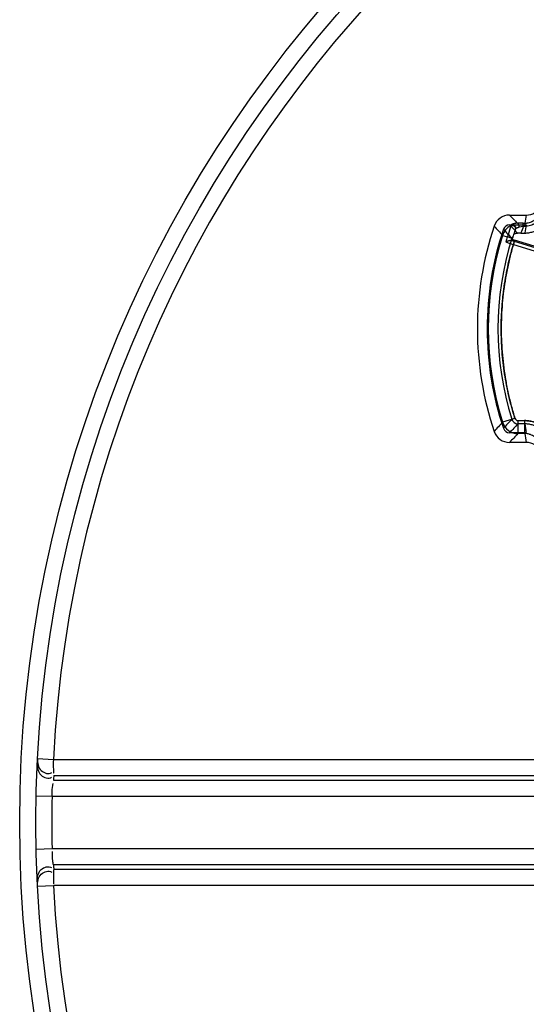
# Model space of a CAD drawing. Header units: millimetres. Extents: x 0 to 297, y 0 to 210.
# Tile 68 of 256: x 143.18 to 144.27, y 91.74 to 93.86. Entities that reach past the tile are written whole.
import ezdxf

# ---------------------------------------------------------------- set-up
doc = ezdxf.new("R2010")
doc.units = ezdxf.units.MM
doc.header["$LTSCALE"] = 16.335
doc.layers.get('0').update_dxf_attribs({"linetype": 'CONTINUOUS'})
doc.layers.add('01_GLOBAL', color=7, linetype='CONTINUOUS')
doc.layers.add('INTFCLR_144815', color=7, linetype='CONTINUOUS')

msp = doc.modelspace()

# ---------------------------------------------------------------- linework, layer by layer
at = {"color": 9, "linetype": 'Continuous'}
for p, q in [((143.2184, 92.2722), (143.2524, 92.2704)), ((143.2524, 92.2704), (144.7182, 92.2704)), ((143.2524, 92.2704), (143.312, 92.2704)), ((143.4814, 92.2704), (143.5347, 92.2704)), ((143.8671, 92.2704), (143.9095, 92.2704)), ((144.0701, 92.2704), (144.1086, 92.2704)), ((143.2532, 92.2356), (144.7186, 92.2356)), ((143.2527, 92.2258), (144.7195, 92.2258)), ((143.2154, 92.1918), (143.2495, 92.1911)), ((143.2495, 92.1911), (144.7536, 92.1911)), ((143.2154, 92.0771), (143.2495, 92.0779)), ((143.2495, 92.0779), (144.7536, 92.0779)), ((144.7195, 92.0431), (143.2527, 92.0431)), ((144.7186, 92.0333), (143.2532, 92.0333)), ((143.2184, 91.9968), (143.2524, 91.9985)), ((144.7182, 91.9985), (143.2524, 91.9985)), ((143.4264, 91.9985), (143.37, 91.9985)), ((143.9093, 91.9985), (143.8669, 91.9985)), ((143.991, 91.9985), (143.9505, 91.9985)), ((144.0698, 91.9985), (143.991, 91.9985)), ((144.2594, 91.9985), (144.2219, 91.9985))]:
    msp.add_line(p, q, dxfattribs=at)
for points in [[(143.5347, 92.2704), (143.6369, 92.2704), (143.6857, 92.2704), (143.7331, 92.2704), (143.7791, 92.2704), (143.8237, 92.2704)], [(143.9508, 92.2704), (143.9913, 92.2704), (144.0701, 92.2704)], [(143.6367, 91.9985), (143.5346, 91.9985), (143.4813, 91.9985)], [(143.8234, 91.9985), (143.7789, 91.9985), (143.7329, 91.9985), (143.6855, 91.9985), (143.6367, 91.9985)], [(144.1842, 91.9985), (144.1465, 91.9985), (144.1083, 91.9985)]]:
    msp.add_lwpolyline(points, dxfattribs=at)
at = {"color": 7, "linetype": 'Continuous'}
msp.add_circle((145.8748, 92.1345), 2.66, dxfattribs=at)
at = {"color": 9, "linetype": 'Continuous'}
for centre, radius, start, end in [((145.8748, 92.1345), 2.6259, 92.9675, 177.0325), ((145.8746, 92.0997), 2.6249, 177.0319, 177.2468), ((145.8733, 92.1345), 2.6244, 178.7642, 181.2358), ((145.8746, 92.1692), 2.6249, 182.7532, 182.9681), ((145.8748, 92.1345), 2.6259, 182.9675, 267.0325)]:
    msp.add_arc(centre, radius, start, end, dxfattribs=at)
for points, knots in [([(143.2184, 92.2722), (143.2179, 92.2631), (143.2203, 92.2442), (143.2426, 92.2375), (143.2489, 92.2419)], [0, 0, 0, 0, 0.541905, 1, 1, 1, 1]), ([(143.2179, 92.2622), (143.2174, 92.2532), (143.2199, 92.2343), (143.2422, 92.2276), (143.2485, 92.2319)], [0, 0, 0, 0, 0.541188, 1, 1, 1, 1]), ([(143.2524, 92.2704), (143.2524, 92.2626), (143.2517, 92.2606), (143.253, 92.2393), (143.2531, 92.2412)], [0, 0, 0, 0, 0.803532, 1, 1, 1, 1]), ([(143.2495, 92.1911), (143.2498, 92.1987), (143.2489, 92.2004), (143.252, 92.2199), (143.252, 92.2184)], [0, 0, 0, 0, 0.833231, 1, 1, 1, 1]), ([(143.2527, 92.0431), (143.2519, 92.0459), (143.2508, 92.0555), (143.2503, 92.0651), (143.2503, 92.0718)], [0, 0, 0, 0, 0.303685, 1, 1, 1, 1]), ([(143.2179, 92.0067), (143.2174, 92.0158), (143.2199, 92.0347), (143.2422, 92.0413), (143.2485, 92.037)], [0, 0, 0, 0, 0.541188, 1, 1, 1, 1]), ([(143.2184, 91.9968), (143.2179, 92.0058), (143.2204, 92.0248), (143.2426, 92.0315), (143.249, 92.0272)], [0, 0, 0, 0, 0.541371, 1, 1, 1, 1]), ([(143.2532, 92.0333), (143.2525, 92.03), (143.2528, 92.0194), (143.2524, 92.009), (143.2526, 92.002)], [0, 0, 0, 0, 0.325359, 1, 1, 1, 1])]:
    msp.add_open_spline(points, degree=3, knots=knots, dxfattribs=at)
at = {"layer": '01_GLOBAL', "color": 7, "linetype": 'Continuous'}
msp.add_circle((145.8748, 92.1345), 2.695, dxfattribs=at)
at = {"layer": 'INTFCLR_144815', "color": 6, "linetype": 'Continuous'}
for p, q in [((144.236, 93.4437), (144.2721, 93.4437)), ((144.236, 93.4227), (144.2721, 93.4227)), ((144.2606, 93.4051), (144.2689, 93.4051)), ((144.2985, 93.3737), (144.2469, 93.3895)), ((144.2721, 92.9747), (144.236, 92.9747)), ((144.2721, 92.9537), (144.236, 92.9537))]:
    msp.add_line(p, q, dxfattribs=at)
at = {"layer": 'INTFCLR_144815', "color": 9, "linetype": 'Continuous'}
for p, q in [((144.2385, 93.4209), (144.2313, 93.3968)), ((144.2657, 93.4263), (144.2527, 93.4262)), ((144.2657, 93.4193), (144.2565, 93.4178)), ((144.2657, 93.4193), (144.2657, 93.4263)), ((144.2657, 93.4263), (144.2689, 93.4263)), ((144.2689, 93.4193), (144.2657, 93.4193)), ((144.2689, 93.4263), (144.2689, 93.4193)), ((144.2209, 93.4001), (144.2313, 93.3968)), ((144.242, 93.3934), (144.2313, 93.3968)), ((144.2409, 93.3938), (144.242, 93.3935)), ((144.2462, 93.3872), (144.2442, 93.3806)), ((144.2442, 93.3806), (144.2981, 93.3641)), ((144.2462, 93.3872), (144.3001, 93.3707)), ((144.2476, 93.0056), (144.2209, 92.9973)), ((144.2476, 93.0056), (144.2409, 93.0035)), ((144.2542, 93.0007), (144.2686, 93.0007)), ((144.2686, 92.9937), (144.2542, 92.9937)), ((144.2543, 92.9727), (144.2543, 93.0007)), ((144.2686, 93.0007), (144.2686, 92.9727)), ((144.2686, 92.9727), (144.2543, 92.9727))]:
    msp.add_line(p, q, dxfattribs=at)
at = {"layer": 'INTFCLR_144815', "color": 6, "linetype": 'Continuous'}
for centre, radius, start, end in [((144.2721, 93.4787), 0.035, 270.012, 334.5269), ((144.236, 93.4087), 0.035, 89.9862, 161.3893), ((144.8596, 93.1987), 0.693, 161.3864, 198.6136), ((144.236, 93.4087), 0.014, 89.9945, 161.3845), ((144.8596, 93.1987), 0.672, 161.3875, 198.6125), ((144.2604, 93.0042), 0.4008, 89.9735, 91.0783), ((144.236, 92.9886), 0.035, 198.6107, 270.0138), ((144.236, 92.9887), 0.014, 198.6148, 270.0055), ((144.2721, 92.9186), 0.035, 25.474, 89.9871)]:
    msp.add_arc(centre, radius, start, end, dxfattribs=at)
at = {"layer": 'INTFCLR_144815', "color": 9, "linetype": 'Continuous'}
for centre, radius, start, end in [((146.4893, 95.5824), 3.1067, 223.5057, 223.9513), ((144.8975, 93.3187), 0.6377, 168.7031, 170.2866), ((146.7924, 95.7613), 3.4911, 222.1201, 222.5593), ((144.2543, 93.3896), 0.035, 116.7268, 162.5642), ((146.4885, 95.5606), 3.1055, 223.5061, 223.9563), ((144.367, 93.3549), 0.1444, 151.9604, 152.8269), ((144.8596, 93.1987), 0.6336, 159.6162, 160.9841), ((144.8975, 93.2978), 0.6377, 168.7042, 170.3092), ((144.864, 93.1987), 0.6739, 162.6109, 197.3891), ((146.6013, 95.627), 3.2494, 222.9471, 223.4144), ((144.8579, 93.1987), 0.6572, 162.4577, 163.4268), ((144.8596, 93.1987), 0.6476, 160.5744, 162.8407), ((144.2542, 93.3896), 0.014, 138.3685, 162.585), ((144.864, 93.1987), 0.653, 162.6107, 197.3894), ((144.2824, 93.5059), 0.1241, 249.712, 253.0611), ((146.7993, 90.6297), 3.5005, 137.4413, 137.8793), ((144.2543, 93.0077), 0.035, 197.4329, 269.9377), ((146.5979, 90.7735), 3.2447, 136.5852, 137.0532), ((146.485, 90.8401), 3.1007, 136.0072, 136.4942), ((144.2542, 93.0077), 0.014, 197.4169, 269.9684), ((144.2542, 93.0077), 0.00699, 197.3905, 270.0103), ((144.8974, 93.0996), 0.6376, 189.5563, 191.2959), ((146.4853, 90.8187), 3.1012, 136.007, 136.4946), ((144.8974, 93.0786), 0.6376, 189.5551, 191.297)]:
    msp.add_arc(centre, radius, start, end, dxfattribs=at)
for points, knots in [([(144.2689, 93.4263), (144.2698, 93.4263), (144.2715, 93.4264), (144.2748, 93.4268), (144.2789, 93.4277), (144.2825, 93.429), (144.2848, 93.4301), (144.2862, 93.4309), (144.2888, 93.4324), (144.2914, 93.4344), (144.2936, 93.4365), (144.2947, 93.4377), (144.2964, 93.4396), (144.2987, 93.4426), (144.3002, 93.4456), (144.3009, 93.4471)], [0, 0, 0, 0, 0.062952, 0.125914, 0.250789, 0.375315, 0.406722, 0.438199, 0.500724, 0.625088, 0.687653, 0.719142, 0.750528, 0.875039, 1, 1, 1, 1]), ([(144.3073, 93.4443), (144.3065, 93.4424), (144.3046, 93.4389), (144.3019, 93.4352), (144.2999, 93.433), (144.2985, 93.4315), (144.2959, 93.4291), (144.2927, 93.4266), (144.2897, 93.4248), (144.2879, 93.4239), (144.2852, 93.4225), (144.281, 93.4209), (144.276, 93.4199), (144.272, 93.4194), (144.27, 93.4193), (144.2689, 93.4193)], [0, 0, 0, 0, 0.125, 0.25, 0.28125, 0.3125, 0.375, 0.5, 0.5625, 0.59375, 0.625, 0.75, 0.875, 0.9375, 1, 1, 1, 1]), ([(144.2385, 93.4209), (144.2391, 93.4211), (144.2403, 93.4215), (144.2423, 93.4217), (144.2444, 93.4212), (144.2464, 93.42), (144.2479, 93.4181), (144.2486, 93.4161), (144.2487, 93.4141), (144.2485, 93.4128), (144.2483, 93.4123)], [0, 0, 0, 0, 0.105538, 0.226202, 0.359565, 0.500284, 0.640931, 0.774123, 0.894601, 1, 1, 1, 1]), ([(144.2527, 93.4262), (144.2518, 93.4262), (144.2501, 93.4261), (144.2477, 93.4257), (144.2455, 93.4253), (144.2436, 93.4247), (144.242, 93.4241), (144.2408, 93.4236), (144.2401, 93.4231), (144.2396, 93.4229), (144.2396, 93.4228)], [0, 0, 0, 0, 0.193556, 0.371257, 0.533992, 0.679272, 0.802836, 0.901349, 0.968396, 1, 1, 1, 1]), ([(144.2489, 93.414), (144.2491, 93.4146), (144.2494, 93.4158), (144.2493, 93.4177), (144.2485, 93.4198), (144.2472, 93.4215), (144.2453, 93.4228), (144.2432, 93.4234), (144.2413, 93.4234), (144.2401, 93.423), (144.2396, 93.4228)], [0, 0, 0, 0, 0.106394, 0.227192, 0.359985, 0.499744, 0.639566, 0.772509, 0.893476, 1, 1, 1, 1]), ([(144.2489, 93.414), (144.2489, 93.4141), (144.2492, 93.4144), (144.2499, 93.415), (144.251, 93.4157), (144.2524, 93.4165), (144.2536, 93.417), (144.255, 93.4175), (144.256, 93.4177), (144.2565, 93.4178)], [0, 0, 0, 0, 0.037235, 0.110957, 0.344314, 0.491336, 0.651346, 0.820894, 1, 1, 1, 1]), ([(144.2565, 93.4178), (144.2566, 93.4183), (144.2566, 93.4192), (144.2565, 93.4207), (144.2562, 93.4222), (144.2557, 93.4235), (144.2549, 93.4251), (144.2536, 93.4261), (144.2527, 93.4262)], [0, 0, 0, 0, 0.139801, 0.290157, 0.443451, 0.590452, 0.722783, 1, 1, 1, 1]), ([(144.2469, 93.3895), (144.2441, 93.3806), (144.239, 93.3627), (144.2325, 93.3357), (144.2272, 93.3083), (144.2231, 93.2808), (144.2201, 93.2531), (144.2184, 93.2253), (144.2178, 93.1975), (144.2185, 93.1696), (144.2203, 93.1418), (144.2234, 93.1142), (144.2276, 93.0866), (144.233, 93.0593), (144.2396, 93.0323), (144.2448, 93.0145), (144.2476, 93.0056)], [0, 0, 0, 0, 0.071489, 0.142934, 0.214348, 0.285772, 0.357225, 0.428662, 0.500072, 0.571474, 0.642893, 0.714325, 0.785735, 0.857127, 0.928543, 1, 1, 1, 1]), ([(144.2476, 93.0056), (144.2451, 93.0135), (144.2417, 93.0253), (144.2375, 93.0412), (144.2317, 93.0652), (144.2248, 93.1012), (144.2193, 93.1496), (144.2174, 93.1982), (144.2188, 93.2349), (144.2209, 93.2594), (144.2226, 93.2758), (144.2264, 93.3042), (144.2333, 93.3406), (144.2407, 93.3685), (144.2442, 93.3806)], [0, 0, 0, 0, 0.064403, 0.096605, 0.128806, 0.257613, 0.386419, 0.515225, 0.644032, 0.676233, 0.708435, 0.772838, 0.901644, 1, 1, 1, 1]), ([(144.228, 93.3862), (144.2286, 93.386), (144.2297, 93.3855), (144.2321, 93.3846), (144.2347, 93.3836), (144.2375, 93.3827), (144.2405, 93.3817), (144.2427, 93.381), (144.2442, 93.3806)], [0, 0, 0, 0, 0.104843, 0.221409, 0.436121, 0.596584, 0.729625, 1, 1, 1, 1]), ([(144.2686, 93.0007), (144.2717, 93.0007), (144.2763, 93.0004), (144.2823, 92.9993), (144.2881, 92.9977), (144.2931, 92.9959), (144.2972, 92.9939), (144.2999, 92.9924), (144.3044, 92.9897), (144.3092, 92.986), (144.3131, 92.9824), (144.3152, 92.9802), (144.3182, 92.9768), (144.3222, 92.9713), (144.325, 92.9659), (144.3263, 92.9631)], [0, 0, 0, 0, 0.125, 0.1875, 0.25, 0.375, 0.40625, 0.4375, 0.5, 0.625, 0.6875, 0.71875, 0.75, 0.875, 1, 1, 1, 1]), ([(144.3263, 92.9631), (144.325, 92.9659), (144.3229, 92.97), (144.3195, 92.975), (144.3157, 92.9798), (144.312, 92.9835), (144.3085, 92.9865), (144.3061, 92.9884), (144.3018, 92.9914), (144.2965, 92.9943), (144.2916, 92.9964), (144.2887, 92.9974), (144.2844, 92.9988), (144.2777, 93.0003), (144.2717, 93.0007), (144.2686, 93.0007)], [0, 0, 0, 0, 0.125, 0.1875, 0.25, 0.375, 0.40625, 0.4375, 0.5, 0.625, 0.6875, 0.71875, 0.75, 0.875, 1, 1, 1, 1]), ([(144.3199, 92.9603), (144.3188, 92.9628), (144.3163, 92.9675), (144.3127, 92.9724), (144.31, 92.9755), (144.3081, 92.9774), (144.3047, 92.9807), (144.3004, 92.9839), (144.2964, 92.9864), (144.294, 92.9876), (144.2904, 92.9894), (144.286, 92.9911), (144.2807, 92.9924), (144.2754, 92.9934), (144.2714, 92.9937), (144.2686, 92.9937)], [0, 0, 0, 0, 0.124954, 0.249463, 0.280851, 0.312339, 0.374896, 0.499259, 0.561793, 0.593274, 0.624673, 0.74919, 0.81147, 0.874174, 1, 1, 1, 1]), ([(144.3007, 92.9518), (144.3, 92.9534), (144.2988, 92.9556), (144.2969, 92.9584), (144.2948, 92.9611), (144.2927, 92.9632), (144.2908, 92.9648), (144.2895, 92.9659), (144.2871, 92.9676), (144.2841, 92.9692), (144.2814, 92.9703), (144.2798, 92.9709), (144.2774, 92.9717), (144.2737, 92.9725), (144.2703, 92.9727), (144.2686, 92.9727)], [0, 0, 0, 0, 0.125883, 0.188619, 0.250924, 0.375467, 0.406867, 0.438352, 0.500893, 0.625246, 0.687787, 0.719266, 0.750645, 0.875108, 1, 1, 1, 1])]:
    msp.add_open_spline(points, degree=3, knots=knots, dxfattribs=at)
at = {"layer": 'INTFCLR_144815', "color": 6, "linetype": 'Continuous'}
for points, knots in [([(144.2689, 93.4051), (144.2704, 93.4051), (144.2733, 93.4052), (144.2777, 93.4057), (144.2821, 93.4066), (144.2864, 93.4078), (144.2905, 93.4094), (144.2945, 93.4113), (144.2984, 93.4134), (144.3018, 93.4157), (144.3048, 93.4181), (144.3073, 93.4203), (144.3094, 93.4224), (144.3112, 93.4244), (144.3129, 93.4265), (144.3146, 93.4288), (144.3165, 93.4315), (144.3183, 93.4347), (144.3195, 93.4371), (144.3201, 93.4384)], [0, 0, 0, 0, 0.068639, 0.137284, 0.206044, 0.274844, 0.343506, 0.412169, 0.480913, 0.547374, 0.605725, 0.65708, 0.702558, 0.74305, 0.782223, 0.826767, 0.877372, 0.934859, 1, 1, 1, 1]), ([(144.2447, 93.4016), (144.2448, 93.4021), (144.2458, 93.4026), (144.2469, 93.4035), (144.2483, 93.4041), (144.2498, 93.4046), (144.2514, 93.4049), (144.2525, 93.405), (144.2529, 93.405)], [0, 0, 0, 0, 0.158686, 0.321242, 0.48639, 0.64324, 0.859942, 1, 1, 1, 1]), ([(144.228, 93.3862), (144.2286, 93.3863), (144.2295, 93.387), (144.2308, 93.3875), (144.2319, 93.3879), (144.2331, 93.3883), (144.2343, 93.3887), (144.2357, 93.3891), (144.2374, 93.3894), (144.2387, 93.3895), (144.2393, 93.3895)], [0, 0, 0, 0, 0.163352, 0.253426, 0.359428, 0.471298, 0.574284, 0.670336, 0.833309, 1, 1, 1, 1]), ([(144.2415, 93.3916), (144.2418, 93.3914), (144.2426, 93.3911), (144.2438, 93.3905), (144.2453, 93.39), (144.2463, 93.3896), (144.2469, 93.3895)], [0, 0, 0, 0, 0.195943, 0.437961, 0.711459, 1, 1, 1, 1])]:
    msp.add_open_spline(points, degree=3, knots=knots, dxfattribs=at)
msp.add_open_spline([(144.2393, 93.3895), (144.2397, 93.3894), (144.2404, 93.3891), (144.2406, 93.3895)], degree=3, dxfattribs=at)

doc.saveas('drawing.dxf')
